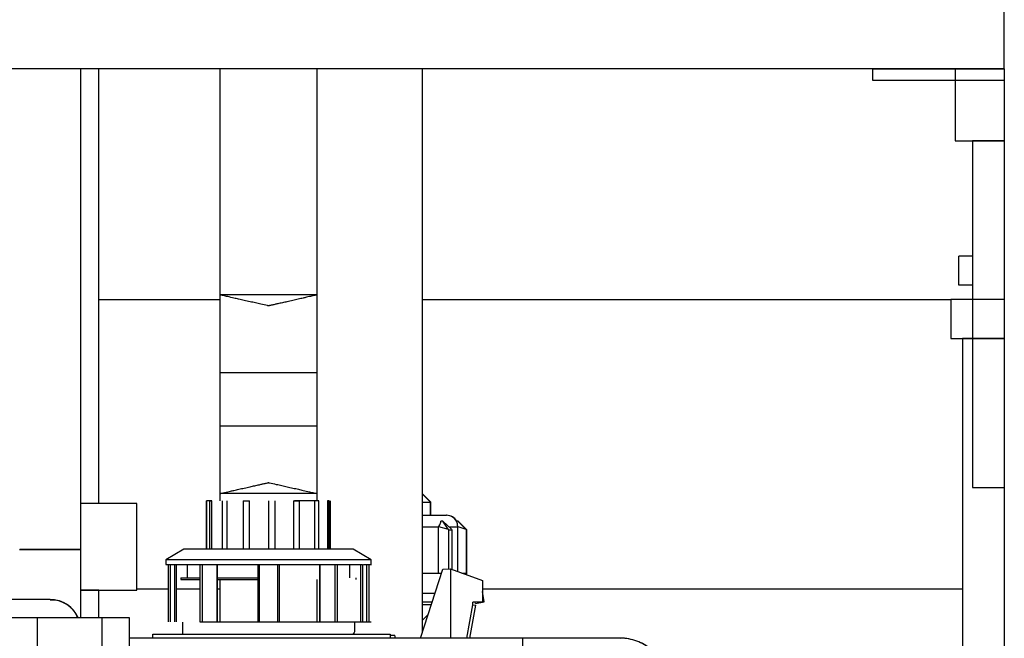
# Model space of a CAD drawing. Header units: millimetres. Extents: x 0 to 841, y 0 to 594.
# Tile 105 of 256: x 509 to 523, y 557 to 566. Entities that reach past the tile are written whole.
import ezdxf

# ---------------------------------------------------------------- set-up
doc = ezdxf.new("R2010")
doc.units = ezdxf.units.MM
doc.layers.add('TRAIT-FORT', color=4, linetype='Continuous', lineweight=25)

msp = doc.modelspace()

# ---------------------------------------------------------------- linework, layer by layer
at = {"layer": 'TRAIT-FORT', "color": 4, "linetype": 'Continuous', "lineweight": 25}
for p, q in [((522.923, 565.289), (522.923, 567.289)), ((522.923, 565.289), (498.923, 565.289)), ((510.129, 558.631), (510.129, 565.289)), ((510.377, 559.27), (510.377, 565.289)), ((512.054, 565.289), (512.054, 559.304)), ((513.402, 559.304), (513.402, 565.289)), ((514.861, 557.487), (514.861, 565.289)), ((521.097, 565.289), (522.923, 565.289)), ((521.097, 565.289), (521.097, 565.129)), ((522.923, 565.289), (522.243, 565.289)), ((522.243, 565.289), (522.243, 564.289)), ((522.923, 565.289), (522.923, 564.289)), ((522.923, 565.289), (522.923, 565.129)), ((521.097, 565.129), (522.923, 565.129)), ((522.243, 564.289), (522.923, 564.289)), ((522.483, 564.289), (522.483, 559.489)), ((522.923, 564.289), (522.483, 564.289)), ((522.923, 564.289), (522.923, 559.489)), ((522.293, 562.293), (522.293, 562.693)), ((522.483, 562.693), (522.293, 562.693)), ((522.483, 562.693), (522.483, 562.293)), ((522.483, 562.293), (522.293, 562.293)), ((512.054, 562.158), (512.054, 559.405)), ((512.728, 562.158), (512.06, 562.158)), ((513.397, 562.158), (512.728, 562.158)), ((513.402, 560.781), (513.402, 562.158)), ((522.183, 562.093), (522.183, 561.553)), ((522.923, 562.093), (522.183, 562.093)), ((522.923, 562.093), (522.923, 561.553)), ((512.054, 562.089), (510.377, 562.089)), ((522.183, 562.089), (514.861, 562.089)), ((522.183, 561.553), (522.923, 561.553)), ((522.923, 561.553), (522.343, 561.553)), ((522.343, 561.553), (522.343, 527.493)), ((522.923, 561.553), (522.923, 527.493)), ((512.054, 561.077), (512.054, 560.343)), ((513.402, 561.077), (512.054, 561.077)), ((513.402, 560.343), (513.402, 561.077)), ((513.402, 559.405), (513.402, 560.781)), ((512.054, 560.343), (513.402, 560.343)), ((512.728, 559.405), (512.06, 559.405)), ((513.402, 559.405), (512.728, 559.405)), ((514.978, 559.285), (514.861, 559.402)), ((514.973, 559.285), (514.861, 559.397)), ((522.483, 559.489), (522.923, 559.489)), ((510.903, 559.27), (510.129, 559.27)), ((510.903, 558.07), (510.903, 559.27)), ((511.87, 559.304), (511.87, 558.634)), ((511.87, 559.304), (511.87, 558.634)), ((511.87, 559.304), (511.87, 558.634)), ((511.87, 559.304), (511.87, 558.634)), ((511.87, 559.304), (511.87, 558.634)), ((511.87, 559.304), (511.87, 558.634)), ((511.87, 559.304), (511.87, 558.634)), ((511.87, 559.304), (511.87, 558.634)), ((511.87, 559.304), (511.87, 558.634)), ((511.87, 559.304), (511.87, 558.634)), ((511.87, 559.304), (511.87, 558.634)), ((511.87, 559.304), (511.87, 558.634)), ((511.87, 559.304), (511.87, 558.634)), ((511.87, 559.304), (511.87, 558.634)), ((511.891, 559.304), (511.87, 559.304)), ((511.892, 559.304), (511.87, 559.304)), ((511.895, 559.304), (511.87, 559.304)), ((511.944, 559.304), (511.87, 559.304)), ((511.87, 558.634), (511.87, 559.304)), ((511.912, 559.304), (511.944, 559.304)), ((511.912, 559.304), (511.912, 558.634)), ((511.944, 558.634), (511.944, 559.304)), ((512.089, 558.634), (512.089, 559.304)), ((512.154, 558.634), (512.154, 559.304)), ((512.377, 559.304), (512.463, 559.304)), ((512.377, 559.304), (512.377, 558.634)), ((512.463, 558.634), (512.463, 559.304)), ((512.726, 559.304), (512.726, 558.634)), ((512.818, 558.634), (512.818, 559.304)), ((513.076, 559.304), (513.158, 559.304)), ((513.076, 559.304), (513.076, 558.634)), ((513.423, 559.304), (513.086, 559.304)), ((513.158, 558.634), (513.158, 559.304)), ((513.365, 559.304), (513.365, 558.634)), ((513.423, 558.634), (513.423, 559.304)), ((513.568, 559.304), (513.543, 559.304)), ((513.544, 559.304), (513.544, 558.634)), ((513.568, 558.634), (513.568, 559.304)), ((513.587, 558.634), (513.587, 559.304)), ((513.587, 558.634), (513.587, 559.304)), ((513.587, 558.634), (513.587, 559.304)), ((513.587, 558.634), (513.587, 559.304)), ((513.587, 558.634), (513.587, 559.304)), ((513.587, 558.634), (513.587, 559.304)), ((513.587, 558.634), (513.587, 559.304)), ((513.587, 558.634), (513.587, 559.304)), ((513.587, 558.634), (513.587, 559.304)), ((513.587, 558.634), (513.587, 559.304)), ((513.587, 558.634), (513.587, 559.304)), ((513.587, 558.634), (513.587, 559.304)), ((513.587, 558.634), (513.587, 559.304)), ((513.587, 558.634), (513.587, 559.304)), ((514.861, 559.285), (514.973, 559.285)), ((514.973, 559.105), (514.973, 559.285)), ((514.973, 559.285), (514.978, 559.285)), ((514.978, 559.105), (514.978, 559.285)), ((514.861, 559.105), (515.193, 559.105)), ((515.144, 559.025), (515.115, 559.025)), ((515.217, 558.915), (515.144, 559.025)), ((515.144, 559.025), (515.263, 558.915)), ((515.353, 559.025), (515.332, 559.025)), ((515.464, 558.915), (515.353, 559.025)), ((515.358, 559.025), (515.353, 559.025)), ((515.468, 558.915), (515.358, 559.025)), ((514.861, 558.945), (515.085, 558.945)), ((515.085, 558.949), (515.085, 558.945)), ((515.085, 558.949), (515.217, 558.915)), ((515.085, 558.305), (515.085, 558.945)), ((515.217, 558.915), (515.228, 558.905)), ((515.228, 558.362), (515.228, 558.905)), ((515.228, 558.905), (515.268, 558.905)), ((515.23, 558.945), (515.349, 558.945)), ((515.263, 558.915), (515.268, 558.905)), ((515.268, 558.905), (515.268, 558.355)), ((515.349, 558.949), (515.349, 558.945)), ((515.349, 558.949), (515.464, 558.915)), ((515.349, 558.326), (515.349, 558.945)), ((515.462, 558.917), (515.468, 558.915)), ((515.464, 558.915), (515.473, 558.905)), ((515.468, 558.915), (515.478, 558.905)), ((515.473, 558.305), (515.473, 558.905)), ((515.478, 558.305), (515.478, 558.905)), ((509.277, 558.631), (510.129, 558.631)), ((510.129, 557.689), (510.129, 558.632)), ((511.556, 558.634), (511.305, 558.489)), ((513.901, 558.634), (511.556, 558.634)), ((514.152, 558.489), (513.901, 558.634)), ((511.305, 558.489), (511.305, 558.425)), ((514.152, 558.489), (511.305, 558.489)), ((511.305, 558.425), (512.578, 558.425)), ((511.305, 558.425), (511.409, 558.425)), ((511.305, 558.425), (511.411, 558.425)), ((511.305, 558.425), (513.669, 558.425)), ((511.305, 558.425), (511.311, 558.425)), ((511.305, 558.425), (511.312, 558.425)), ((511.336, 558.425), (511.336, 557.63)), ((511.372, 557.63), (511.372, 558.425)), ((511.429, 557.63), (511.429, 558.425)), ((511.449, 558.425), (511.449, 557.63)), ((511.602, 558.425), (511.602, 558.237)), ((511.775, 558.425), (511.775, 557.63)), ((511.787, 558.425), (514.028, 558.425)), ((511.812, 557.63), (511.812, 558.425)), ((512.016, 558.425), (512.016, 557.63)), ((512.018, 557.63), (512.018, 558.425)), ((512.578, 558.425), (512.578, 557.63)), ((512.603, 557.63), (512.603, 558.425)), ((512.854, 558.425), (512.854, 557.63)), ((512.879, 557.63), (512.879, 558.425)), ((513.439, 558.425), (513.439, 557.63)), ((513.441, 557.63), (513.441, 558.425)), ((513.645, 558.425), (513.645, 557.63)), ((513.682, 557.63), (513.682, 558.425)), ((513.855, 558.237), (513.855, 558.425)), ((514.008, 557.63), (514.008, 558.425)), ((514.028, 558.425), (514.028, 557.63)), ((514.042, 558.425), (514.155, 558.425)), ((514.085, 558.425), (514.085, 557.63)), ((514.121, 557.63), (514.121, 558.425)), ((514.152, 558.425), (514.152, 558.489)), ((514.834, 557.403), (515.145, 558.36)), ((514.861, 558.305), (515.128, 558.305)), ((515.145, 558.36), (515.249, 558.362)), ((515.249, 558.362), (515.692, 558.201)), ((515.249, 558.362), (515.249, 557.403)), ((515.405, 558.305), (515.473, 558.305)), ((515.473, 558.28), (515.473, 558.305)), ((515.473, 558.305), (515.478, 558.305)), ((515.478, 558.279), (515.478, 558.305)), ((511.514, 558.237), (511.514, 558.216)), ((511.514, 558.237), (511.775, 558.237)), ((511.514, 558.216), (511.775, 558.216)), ((512.016, 558.237), (512.578, 558.237)), ((512.016, 558.216), (512.578, 558.216)), ((512.054, 558.216), (512.054, 557.63)), ((513.402, 557.63), (513.402, 558.216)), ((513.943, 558.216), (513.943, 558.237)), ((515.692, 558.201), (515.692, 557.902)), ((510.129, 558.07), (510.903, 558.07)), ((510.377, 558.07), (510.129, 558.07)), ((510.377, 557.689), (510.377, 558.07)), ((510.903, 558.089), (511.336, 558.089)), ((511.449, 558.089), (511.775, 558.089)), ((512.018, 558.089), (512.054, 558.089)), ((514.861, 558.025), (515.037, 558.025)), ((515.692, 558.089), (522.343, 558.089)), ((515.717, 557.906), (515.692, 558.048)), ((509.703, 557.937), (508.851, 557.937)), ((514.861, 557.905), (514.998, 557.905)), ((514.985, 557.865), (514.861, 557.865)), ((515.554, 557.866), (515.472, 557.403)), ((515.557, 557.866), (515.554, 557.866)), ((515.557, 557.866), (515.557, 557.902)), ((515.692, 557.902), (515.557, 557.902)), ((515.557, 557.866), (515.595, 557.859)), ((515.594, 557.884), (515.591, 557.902)), ((515.594, 557.884), (515.692, 557.902)), ((515.692, 557.902), (515.717, 557.906)), ((514.861, 557.654), (514.941, 557.73)), ((515.595, 557.859), (515.515, 557.403)), ((509.147, 557.689), (509.527, 557.689)), ((509.527, 553.404), (509.527, 557.689)), ((509.527, 557.689), (510.419, 557.689)), ((510.419, 557.689), (510.799, 557.689)), ((510.419, 557.689), (510.419, 553.404)), ((510.799, 557.689), (510.799, 553.404)), ((511.535, 557.625), (511.535, 557.458)), ((511.775, 557.63), (514.152, 557.63)), ((512.578, 557.63), (514.152, 557.63)), ((513.922, 557.491), (513.922, 557.625)), ((514.136, 557.63), (514.152, 557.63)), ((514.14, 557.63), (514.152, 557.63)), ((511.125, 557.403), (511.125, 557.458)), ((511.125, 557.458), (514.414, 557.458)), ((514.414, 557.458), (514.414, 557.403)), ((516.252, 557.403), (510.799, 557.403)), ((514.479, 557.441), (514.414, 557.441)), ((516.252, 557.403), (516.252, 557.403)), ((517.6, 557.403), (516.252, 557.403)), ((516.252, 556.055), (516.252, 557.403)), ((517.624, 557.403), (517.6, 557.403))]:
    msp.add_line(p, q, dxfattribs=at)
at = {"layer": 'TRAIT-FORT', "color": 4, "linetype": 'Continuous', "lineweight": 25, "flags": 128}
msp.add_lwpolyline([(517.662, 557.402), (517.649, 557.403), (517.624, 557.403)], dxfattribs=at)
at = {"layer": 'TRAIT-FORT', "color": 4, "linetype": 'Continuous', "lineweight": 25}
for centre, radius, start, end in [((515.193, 558.945), 0.16, 30.0029, 89.999), ((515.198, 558.945), 0.16, 30.0029, 89.999), ((509.703, 557.511), 0.426, 24.6955, 89.9978), ((517.6, 556.729), 0.674, 269.9999, 90.0001)]:
    msp.add_arc(centre, radius, start, end, dxfattribs=at)
for points, knots in [([(512.728, 562.005), (512.728, 562.005), (512.727, 562.006), (512.722, 562.007), (512.686, 562.015), (512.627, 562.028), (512.546, 562.046), (512.47, 562.063), (512.392, 562.08), (512.318, 562.097), (512.242, 562.115), (512.171, 562.131), (512.11, 562.145), (512.074, 562.153), (512.058, 562.157), (512.054, 562.158)], [0, 0, 0, 0, 0.000609, 0.00605, 0.021625, 0.159396, 0.270792, 0.379903, 0.500399, 0.615173, 0.710726, 0.840337, 0.930368, 0.982575, 1, 1, 1, 1]), ([(513.402, 562.158), (513.399, 562.157), (513.383, 562.153), (513.347, 562.145), (513.302, 562.135), (513.252, 562.123), (513.201, 562.111), (513.137, 562.097), (513.063, 562.08), (512.99, 562.063), (512.92, 562.048), (512.87, 562.037), (512.834, 562.029), (512.812, 562.024), (512.782, 562.017), (512.755, 562.011), (512.735, 562.007), (512.73, 562.006), (512.729, 562.005), (512.729, 562.005), (512.729, 562.005), (512.728, 562.005), (512.728, 562.005)], [0, 0, 0, 0, 0.017412, 0.069618, 0.15965, 0.219501, 0.28926, 0.38917, 0.502315, 0.621781, 0.714895, 0.810432, 0.845043, 0.874405, 0.910521, 0.976992, 0.993936, 0.998332, 0.999504, 0.999831, 0.99993, 1, 1, 1, 1]), ([(512.054, 559.405), (512.058, 559.406), (512.074, 559.41), (512.11, 559.418), (512.155, 559.428), (512.205, 559.44), (512.256, 559.452), (512.32, 559.466), (512.394, 559.483), (512.467, 559.5), (512.537, 559.515), (512.587, 559.526), (512.623, 559.534), (512.645, 559.539), (512.675, 559.546), (512.702, 559.552), (512.722, 559.556), (512.727, 559.557), (512.728, 559.558), (512.728, 559.558), (512.728, 559.558), (512.728, 559.558), (512.728, 559.558)], [0, 0, 0, 0, 0.017425, 0.069632, 0.159663, 0.219515, 0.289274, 0.389183, 0.50233, 0.621794, 0.71491, 0.810447, 0.845057, 0.874419, 0.910535, 0.977005, 0.99395, 0.998346, 0.999518, 0.999844, 0.999943, 1, 1, 1, 1]), ([(512.728, 559.558), (512.729, 559.558), (512.73, 559.557), (512.735, 559.556), (512.771, 559.549), (512.83, 559.535), (512.911, 559.517), (512.987, 559.5), (513.065, 559.483), (513.139, 559.466), (513.215, 559.448), (513.286, 559.432), (513.347, 559.418), (513.383, 559.41), (513.399, 559.406), (513.402, 559.405)], [0, 0, 0, 0, 0.000623, 0.006064, 0.021638, 0.15941, 0.270805, 0.379903, 0.500412, 0.615186, 0.71074, 0.84035, 0.930382, 0.982588, 1, 1, 1, 1]), ([(515.085, 558.949), (515.096, 558.965), (515.113, 558.988), (515.115, 559.016), (515.115, 559.025)], [0, 0, 0, 0, 0.674451, 1, 1, 1, 1]), ([(515.349, 558.949), (515.349, 558.966), (515.348, 558.993), (515.336, 559.017), (515.332, 559.025)], [0, 0, 0, 0, 0.627734, 1, 1, 1, 1]), ([(510.124, 558.631), (510.125, 558.631), (510.14, 558.631), (510.047, 558.631), (510.004, 558.631), (509.875, 558.631), (509.78, 558.631), (509.671, 558.631), (509.568, 558.631), (509.447, 558.631), (509.356, 558.631), (509.304, 558.631), (509.285, 558.631), (509.283, 558.631)], [0, 0, 0, 0, 0.00302, 0.0505, 0.149011, 0.287427, 0.450153, 0.503054, 0.669691, 0.81754, 0.929924, 0.994196, 1, 1, 1, 1]), ([(510.085, 557.689), (510.07, 557.72), (510.035, 557.794), (509.933, 557.878), (509.814, 557.933), (509.735, 557.932), (509.703, 557.932)], [0, 0, 0, 0, 0.20962, 0.507122, 0.804614, 1, 1, 1, 1]), ([(513.921, 557.49), (513.921, 557.49), (513.924, 557.494), (513.906, 557.47), (513.902, 557.463), (513.898, 557.458)], [0, 0, 0, 0, 0.008276, 0.312538, 1, 1, 1, 1]), ([(514.488, 557.403), (514.488, 557.403), (514.486, 557.413), (514.483, 557.426), (514.48, 557.438), (514.479, 557.441)], [0, 0, 0, 0, 0.014056, 0.754086, 1, 1, 1, 1]), ([(518.274, 556.729), (518.272, 556.767), (518.269, 556.842), (518.239, 556.952), (518.193, 557.057), (518.13, 557.151), (518.051, 557.235), (517.96, 557.303), (517.858, 557.356), (517.75, 557.389), (517.662, 557.404), (517.612, 557.402), (517.6, 557.401)], [0, 0, 0, 0, 0.105782, 0.214638, 0.320418, 0.429275, 0.535058, 0.643906, 0.749691, 0.858548, 0.964329, 1, 1, 1, 1])]:
    msp.add_open_spline(points, degree=3, knots=knots, dxfattribs=at)

doc.saveas('drawing.dxf')
